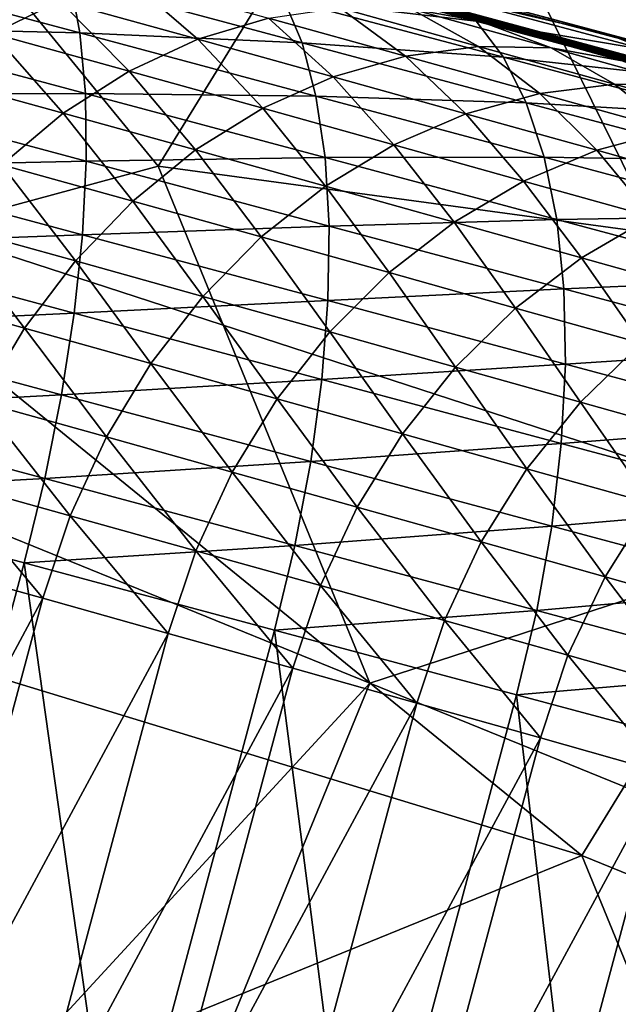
# Model space of a CAD drawing. Extents: x -0.7 to 0.7, y -0.35 to 0.35.
# Tile 147 of 226: x 0.429 to 0.4398, y -0.215 to -0.1973. Entities that reach past the tile are written whole.
import ezdxf

# ---------------------------------------------------------------- set-up
doc = ezdxf.new("R2010")
doc.units = 0

msp = doc.modelspace()

# ---------------------------------------------------------------- linework, layer by layer
for points in [[(0.45444, -0.203022, 0.436986), (0.450621, -0.178163, 0.437023), (0.435347, -0.178163, 0.437027)], [(0.45444, -0.203022, 0.436986), (0.435347, -0.178163, 0.437027), (0.435347, -0.1937, 0.437021)], [(0.431529, -0.199914, 0.437001), (0.435347, -0.1937, 0.437021), (0.416254, -0.181271, 0.437022)], [(0.420073, -0.203022, 0.437001), (0.431529, -0.199914, 0.437001), (0.416254, -0.181271, 0.437022)], [(0.442984, -0.206129, 0.412395), (0.435347, -0.190592, 0.412415), (0.45444, -0.181271, 0.412423)], [(0.398326, -0.186673, 0.353694), (0.416017, -0.191208, 0.406936), (0.446437, -0.199346, 0.394197)], [(0.398326, -0.186673, 0.353694), (0.446437, -0.199346, 0.394197), (0.484809, -0.210036, 0.32028)], [(0.404297, -0.188264, 0.350884), (0.398326, -0.186673, 0.353694), (0.484809, -0.210036, 0.32028)], [(0.423892, -0.199914, 0.412421), (0.412436, -0.187485, 0.41243), (0.435347, -0.190592, 0.412415)], [(0.40766, -0.189176, 0.349175), (0.404297, -0.188264, 0.350884), (0.484809, -0.210036, 0.32028)], [(0.410959, -0.190072, 0.347314), (0.40766, -0.189176, 0.349175), (0.484809, -0.210036, 0.32028)], [(0.41419, -0.190951, 0.345291), (0.410959, -0.190072, 0.347314), (0.484809, -0.210036, 0.32028)], [(0.442984, -0.206129, 0.412395), (0.423892, -0.199914, 0.412421), (0.435347, -0.190592, 0.412415)], [(0.41735, -0.191812, 0.343096), (0.41419, -0.190951, 0.345291), (0.484809, -0.210036, 0.32028)], [(0.416017, -0.191208, 0.406936), (0.43235, -0.19558, 0.402346), (0.446437, -0.199346, 0.394197)], [(0.420436, -0.192655, 0.340723), (0.41735, -0.191812, 0.343096), (0.484809, -0.210036, 0.32028)], [(0.423445, -0.193477, 0.338166), (0.420436, -0.192655, 0.340723), (0.484809, -0.210036, 0.32028)], [(0.426375, -0.19428, 0.33542), (0.423445, -0.193477, 0.338166), (0.484809, -0.210036, 0.32028)], [(0.431529, -0.199914, 0.437001), (0.45444, -0.203022, 0.436986), (0.435347, -0.1937, 0.437021)], [(0.429226, -0.195063, 0.332482), (0.426375, -0.19428, 0.33542), (0.484809, -0.210036, 0.32028)], [(0.431999, -0.195827, 0.329347), (0.429226, -0.195063, 0.332482), (0.484809, -0.210036, 0.32028)], [(0.43235, -0.19558, 0.402346), (0.436063, -0.196573, 0.400646), (0.439644, -0.197531, 0.398723)], [(0.43235, -0.19558, 0.402346), (0.439644, -0.197531, 0.398723), (0.446437, -0.199346, 0.394197)], [(0.434698, -0.196572, 0.326013), (0.431999, -0.195827, 0.329347), (0.484809, -0.210036, 0.32028)], [(0.425751, -0.197404, 0.413275), (0.430119, -0.197509, 0.410751), (0.425717, -0.19633, 0.412136)], [(0.425717, -0.19633, 0.412136), (0.430119, -0.197509, 0.410751), (0.42994, -0.196566, 0.409513)], [(0.42855, -0.197521, 0.321433), (0.42722, -0.196236, 0.325388), (0.429759, -0.196937, 0.322251)], [(0.433789, -0.196886, 0.406602), (0.43726, -0.1973, 0.403447), (0.433377, -0.196261, 0.405225)], [(0.433377, -0.196261, 0.405225), (0.43726, -0.1973, 0.403447), (0.436693, -0.19684, 0.402058)], [(0.432245, -0.197625, 0.318904), (0.429759, -0.196937, 0.322251), (0.431, -0.196545, 0.323134)], [(0.432245, -0.197625, 0.318904), (0.431, -0.196545, 0.323134), (0.433519, -0.197242, 0.319741)], [(0.430119, -0.197509, 0.410751), (0.434124, -0.197686, 0.407907), (0.42994, -0.196566, 0.409513)], [(0.42994, -0.196566, 0.409513), (0.434124, -0.197686, 0.407907), (0.433789, -0.196886, 0.406602)], [(0.436082, -0.197078, 0.321541), (0.434698, -0.196572, 0.326013), (0.437327, -0.1973, 0.322473)], [(0.484809, -0.210036, 0.32028), (0.437327, -0.1973, 0.322473), (0.434698, -0.196572, 0.326013)], [(0.436693, -0.19684, 0.402058), (0.439644, -0.197531, 0.398723), (0.436063, -0.196573, 0.400646)], [(0.434124, -0.197686, 0.407907), (0.437753, -0.197947, 0.404788), (0.433789, -0.196886, 0.406602)], [(0.433789, -0.196886, 0.406602), (0.437753, -0.197947, 0.404788), (0.43726, -0.1973, 0.403447)], [(0.43726, -0.1973, 0.403447), (0.440357, -0.19782, 0.400091), (0.436693, -0.19684, 0.402058)], [(0.436693, -0.19684, 0.402058), (0.440357, -0.19782, 0.400091), (0.439644, -0.197531, 0.398723)], [(0.431004, -0.1982, 0.318128), (0.42855, -0.197521, 0.321433), (0.429759, -0.196937, 0.322251)], [(0.431004, -0.1982, 0.318128), (0.429759, -0.196937, 0.322251), (0.432245, -0.197625, 0.318904)], [(0.435986, -0.197927, 0.316133), (0.433519, -0.197242, 0.319741), (0.434806, -0.197059, 0.320625)], [(0.435986, -0.197927, 0.316133), (0.434806, -0.197059, 0.320625), (0.437305, -0.197753, 0.316971)], [(0.437305, -0.197753, 0.316971), (0.434806, -0.197059, 0.320625), (0.436082, -0.197078, 0.321541)], [(0.437305, -0.197753, 0.316971), (0.436082, -0.197078, 0.321541), (0.438614, -0.197781, 0.317839)], [(0.438614, -0.197781, 0.317839), (0.436082, -0.197078, 0.321541), (0.437327, -0.1973, 0.322473)], [(0.434682, -0.198301, 0.315339), (0.432245, -0.197625, 0.318904), (0.433519, -0.197242, 0.319741)], [(0.434682, -0.198301, 0.315339), (0.433519, -0.197242, 0.319741), (0.435986, -0.197927, 0.316133)], [(0.425709, -0.198608, 0.414274), (0.430217, -0.1986, 0.41187), (0.425751, -0.197404, 0.413275)], [(0.425751, -0.197404, 0.413275), (0.430217, -0.1986, 0.41187), (0.430119, -0.197509, 0.410751)], [(0.437753, -0.197947, 0.404788), (0.441006, -0.198303, 0.401436), (0.43726, -0.1973, 0.403447)], [(0.43726, -0.1973, 0.403447), (0.441006, -0.198303, 0.401436), (0.440357, -0.19782, 0.400091)], [(0.438614, -0.197781, 0.317839), (0.437327, -0.1973, 0.322473), (0.439892, -0.198011, 0.318722)], [(0.484809, -0.210036, 0.32028), (0.439892, -0.198011, 0.318722), (0.437327, -0.1973, 0.322473)], [(0.429818, -0.198958, 0.317426), (0.427392, -0.198287, 0.320693), (0.42855, -0.197521, 0.321433)], [(0.429818, -0.198958, 0.317426), (0.42855, -0.197521, 0.321433), (0.431004, -0.1982, 0.318128)], [(0.430217, -0.1986, 0.41187), (0.434374, -0.198649, 0.409117), (0.430119, -0.197509, 0.410751)], [(0.430119, -0.197509, 0.410751), (0.434374, -0.198649, 0.409117), (0.434124, -0.197686, 0.407907)], [(0.440357, -0.19782, 0.400091), (0.4431, -0.198454, 0.396575), (0.439644, -0.197531, 0.398723)], [(0.439644, -0.197531, 0.398723), (0.4431, -0.198454, 0.396575), (0.446437, -0.199346, 0.394197)], [(0.433414, -0.198869, 0.314604), (0.431004, -0.1982, 0.318128), (0.432245, -0.197625, 0.318904)], [(0.433414, -0.198869, 0.314604), (0.432245, -0.197625, 0.318904), (0.434682, -0.198301, 0.315339)], [(0.434374, -0.198649, 0.409117), (0.438164, -0.198768, 0.406057), (0.434124, -0.197686, 0.407907)], [(0.434124, -0.197686, 0.407907), (0.438164, -0.198768, 0.406057), (0.437753, -0.197947, 0.404788)], [(0.438407, -0.198601, 0.312302), (0.435986, -0.197927, 0.316133), (0.437305, -0.197753, 0.316971)], [(0.438407, -0.198601, 0.312302), (0.437305, -0.197753, 0.316971), (0.439755, -0.198435, 0.313093)], [(0.439755, -0.198435, 0.313093), (0.437305, -0.197753, 0.316971), (0.438614, -0.197781, 0.317839)], [(0.439755, -0.198435, 0.313093), (0.438614, -0.197781, 0.317839), (0.441094, -0.198471, 0.313913)], [(0.441094, -0.198471, 0.313913), (0.438614, -0.197781, 0.317839), (0.439892, -0.198011, 0.318722)], [(0.437074, -0.198968, 0.311553), (0.434682, -0.198301, 0.315339), (0.435986, -0.197927, 0.316133)], [(0.437074, -0.198968, 0.311553), (0.435986, -0.197927, 0.316133), (0.438407, -0.198601, 0.312302)], [(0.438164, -0.198768, 0.406057), (0.441578, -0.19897, 0.402734), (0.437753, -0.197947, 0.404788)], [(0.437753, -0.197947, 0.404788), (0.441578, -0.19897, 0.402734), (0.441006, -0.198303, 0.401436)], [(0.428708, -0.199887, 0.31681), (0.427392, -0.198287, 0.320693), (0.429818, -0.198958, 0.317426)], [(0.432203, -0.19962, 0.313938), (0.429818, -0.198958, 0.317426), (0.431004, -0.1982, 0.318128)], [(0.432203, -0.19962, 0.313938), (0.431004, -0.1982, 0.318128), (0.433414, -0.198869, 0.314604)], [(0.435779, -0.199528, 0.310861), (0.433414, -0.198869, 0.314604), (0.434682, -0.198301, 0.315339)], [(0.435779, -0.199528, 0.310861), (0.434682, -0.198301, 0.315339), (0.437074, -0.198968, 0.311553)], [(0.44079, -0.199266, 0.308235), (0.438407, -0.198601, 0.312302), (0.439755, -0.198435, 0.313093)], [(0.44079, -0.199266, 0.308235), (0.439755, -0.198435, 0.313093), (0.442161, -0.199107, 0.308985)], [(0.442161, -0.199107, 0.308985), (0.439755, -0.198435, 0.313093), (0.441094, -0.198471, 0.313913)], [(0.425594, -0.199923, 0.415116), (0.430233, -0.19982, 0.412851), (0.425709, -0.198608, 0.414274)], [(0.425709, -0.198608, 0.414274), (0.430233, -0.19982, 0.412851), (0.430217, -0.1986, 0.41187)], [(0.430233, -0.19982, 0.412851), (0.434537, -0.199757, 0.410211), (0.430217, -0.1986, 0.41187)], [(0.430217, -0.1986, 0.41187), (0.434537, -0.199757, 0.410211), (0.434374, -0.198649, 0.409117)], [(0.434537, -0.199757, 0.410211), (0.438485, -0.19975, 0.407235), (0.434374, -0.198649, 0.409117)], [(0.434374, -0.198649, 0.409117), (0.438485, -0.19975, 0.407235), (0.438164, -0.198768, 0.406057)], [(0.439434, -0.199626, 0.307526), (0.437074, -0.198968, 0.311553), (0.438407, -0.198601, 0.312302)], [(0.439434, -0.199626, 0.307526), (0.438407, -0.198601, 0.312302), (0.44079, -0.199266, 0.308235)], [(0.438485, -0.19975, 0.407235), (0.442064, -0.199812, 0.403963), (0.438164, -0.198768, 0.406057)], [(0.438164, -0.198768, 0.406057), (0.442064, -0.199812, 0.403963), (0.441578, -0.19897, 0.402734)], [(0.431071, -0.200543, 0.313355), (0.428708, -0.199887, 0.31681), (0.429818, -0.198958, 0.317426)], [(0.431071, -0.200543, 0.313355), (0.429818, -0.198958, 0.317426), (0.432203, -0.19962, 0.313938)], [(0.434543, -0.200272, 0.310235), (0.432203, -0.19962, 0.313938), (0.433414, -0.198869, 0.314604)], [(0.434543, -0.200272, 0.310235), (0.433414, -0.198869, 0.314604), (0.435779, -0.199528, 0.310861)], [(0.438117, -0.200181, 0.30687), (0.435779, -0.199528, 0.310861), (0.437074, -0.198968, 0.311553)], [(0.438117, -0.200181, 0.30687), (0.437074, -0.198968, 0.311553), (0.439434, -0.199626, 0.307526)], [(0.441764, -0.200279, 0.303253), (0.439434, -0.199626, 0.307526), (0.44079, -0.199266, 0.308235)], [(0.436862, -0.20092, 0.306278), (0.434543, -0.200272, 0.310235), (0.435779, -0.199528, 0.310861)], [(0.436862, -0.20092, 0.306278), (0.435779, -0.199528, 0.310861), (0.438117, -0.200181, 0.30687)], [(0.433388, -0.201188, 0.309688), (0.431071, -0.200543, 0.313355), (0.432203, -0.19962, 0.313938)], [(0.433388, -0.201188, 0.309688), (0.432203, -0.19962, 0.313938), (0.434543, -0.200272, 0.310235)], [(0.440429, -0.200828, 0.302631), (0.438117, -0.200181, 0.30687), (0.439434, -0.199626, 0.307526)], [(0.440429, -0.200828, 0.302631), (0.439434, -0.199626, 0.307526), (0.441764, -0.200279, 0.303253)], [(0.439166, -0.212344, 0.412421), (0.408617, -0.203022, 0.412393), (0.423892, -0.199914, 0.412421)], [(0.420073, -0.203022, 0.437001), (0.435347, -0.209236, 0.437014), (0.431529, -0.199914, 0.437001)], [(0.439166, -0.212344, 0.412421), (0.423892, -0.199914, 0.412421), (0.442984, -0.206129, 0.412395)], [(0.425594, -0.199923, 0.415116), (0.430166, -0.201148, 0.413677), (0.430233, -0.19982, 0.412851)], [(0.430036, -0.20162, 0.312863), (0.427692, -0.200969, 0.316292), (0.428708, -0.199887, 0.31681)], [(0.430036, -0.20162, 0.312863), (0.428708, -0.199887, 0.31681), (0.431071, -0.200543, 0.313355)], [(0.430166, -0.201148, 0.413677), (0.43461, -0.200992, 0.41117), (0.430233, -0.19982, 0.412851)], [(0.430233, -0.19982, 0.412851), (0.43461, -0.200992, 0.41117), (0.434537, -0.199757, 0.410211)], [(0.431529, -0.199914, 0.437001), (0.435347, -0.209236, 0.437014), (0.45444, -0.203022, 0.436986)], [(0.434537, -0.199757, 0.410211), (0.438713, -0.200875, 0.408299), (0.438485, -0.19975, 0.407235)], [(0.43461, -0.200992, 0.41117), (0.438713, -0.200875, 0.408299), (0.434537, -0.199757, 0.410211)], [(0.438713, -0.200875, 0.408299), (0.442455, -0.200812, 0.405103), (0.438485, -0.19975, 0.407235)], [(0.438485, -0.19975, 0.407235), (0.442455, -0.200812, 0.405103), (0.442064, -0.199812, 0.403963)], [(0.425407, -0.201327, 0.415786), (0.430166, -0.201148, 0.413677), (0.425594, -0.199923, 0.415116)], [(0.43569, -0.201831, 0.30576), (0.433388, -0.201188, 0.309688), (0.434543, -0.200272, 0.310235)], [(0.43569, -0.201831, 0.30576), (0.434543, -0.200272, 0.310235), (0.436862, -0.20092, 0.306278)], [(0.439157, -0.201563, 0.302069), (0.436862, -0.20092, 0.306278), (0.438117, -0.200181, 0.30687)], [(0.439157, -0.201563, 0.302069), (0.438117, -0.200181, 0.30687), (0.440429, -0.200828, 0.302631)], [(0.432333, -0.20226, 0.309229), (0.430036, -0.20162, 0.312863), (0.431071, -0.200543, 0.313355)], [(0.432333, -0.20226, 0.309229), (0.431071, -0.200543, 0.313355), (0.433388, -0.201188, 0.309688)], [(0.429117, -0.202833, 0.312472), (0.426788, -0.202187, 0.315879), (0.427692, -0.200969, 0.316292)], [(0.429117, -0.202833, 0.312472), (0.427692, -0.200969, 0.316292), (0.430036, -0.20162, 0.312863)], [(0.43461, -0.200992, 0.41117), (0.438841, -0.202126, 0.409233), (0.438713, -0.200875, 0.408299)], [(0.43797, -0.20247, 0.301579), (0.43569, -0.201831, 0.30576), (0.436862, -0.20092, 0.306278)], [(0.43797, -0.20247, 0.301579), (0.436862, -0.20092, 0.306278), (0.439157, -0.201563, 0.302069)], [(0.438713, -0.200875, 0.408299), (0.442746, -0.201955, 0.406134), (0.442455, -0.200812, 0.405103)], [(0.438841, -0.202126, 0.409233), (0.442746, -0.201955, 0.406134), (0.438713, -0.200875, 0.408299)], [(0.441433, -0.202202, 0.2976), (0.439157, -0.201563, 0.302069), (0.440429, -0.200828, 0.302631)], [(0.425407, -0.201327, 0.415786), (0.430016, -0.202562, 0.414336), (0.430166, -0.201148, 0.413677)], [(0.430016, -0.202562, 0.414336), (0.43459, -0.202334, 0.411979), (0.430166, -0.201148, 0.413677)], [(0.430166, -0.201148, 0.413677), (0.43459, -0.202334, 0.411979), (0.43461, -0.200992, 0.41117)], [(0.43459, -0.202334, 0.411979), (0.438841, -0.202126, 0.409233), (0.43461, -0.200992, 0.41117)], [(0.425151, -0.202794, 0.416273), (0.430016, -0.202562, 0.414336), (0.425407, -0.201327, 0.415786)], [(0.434621, -0.202899, 0.305325), (0.432333, -0.20226, 0.309229), (0.433388, -0.201188, 0.309688)], [(0.434621, -0.202899, 0.305325), (0.433388, -0.201188, 0.309688), (0.43569, -0.201831, 0.30576)], [(0.431397, -0.203469, 0.308864), (0.429117, -0.202833, 0.312472), (0.430036, -0.20162, 0.312863)], [(0.431397, -0.203469, 0.308864), (0.430036, -0.20162, 0.312863), (0.432333, -0.20226, 0.309229)], [(0.440234, -0.203106, 0.297135), (0.43797, -0.20247, 0.301579), (0.439157, -0.201563, 0.302069)], [(0.440234, -0.203106, 0.297135), (0.439157, -0.201563, 0.302069), (0.441433, -0.202202, 0.2976)], [(0.436889, -0.203534, 0.301167), (0.434621, -0.202899, 0.305325), (0.43569, -0.201831, 0.30576)], [(0.436889, -0.203534, 0.301167), (0.43569, -0.201831, 0.30576), (0.43797, -0.20247, 0.301579)], [(0.438841, -0.202126, 0.409233), (0.442929, -0.203221, 0.407038), (0.442746, -0.201955, 0.406134)], [(0.428329, -0.204163, 0.312188), (0.426788, -0.202187, 0.315879), (0.429117, -0.202833, 0.312472)], [(0.43459, -0.202334, 0.411979), (0.438869, -0.20348, 0.410019), (0.438841, -0.202126, 0.409233)], [(0.438869, -0.20348, 0.410019), (0.442929, -0.203221, 0.407038), (0.438841, -0.202126, 0.409233)], [(0.430016, -0.202562, 0.414336), (0.434479, -0.203757, 0.412622), (0.43459, -0.202334, 0.411979)], [(0.433674, -0.204105, 0.30498), (0.431397, -0.203469, 0.308864), (0.432333, -0.20226, 0.309229)], [(0.433674, -0.204105, 0.30498), (0.432333, -0.20226, 0.309229), (0.434621, -0.202899, 0.305325)], [(0.434479, -0.203757, 0.412622), (0.438869, -0.20348, 0.410019), (0.43459, -0.202334, 0.411979)], [(0.425151, -0.202794, 0.416273), (0.429788, -0.204036, 0.414814), (0.430016, -0.202562, 0.414336)], [(0.429788, -0.204036, 0.414814), (0.434479, -0.203757, 0.412622), (0.430016, -0.202562, 0.414336)], [(0.439142, -0.204167, 0.296744), (0.436889, -0.203534, 0.301167), (0.43797, -0.20247, 0.301579)], [(0.439142, -0.204167, 0.296744), (0.43797, -0.20247, 0.301579), (0.440234, -0.203106, 0.297135)], [(0.424831, -0.2043, 0.416569), (0.429788, -0.204036, 0.414814), (0.425151, -0.202794, 0.416273)], [(0.430595, -0.204795, 0.308602), (0.428329, -0.204163, 0.312188), (0.429117, -0.202833, 0.312472)], [(0.430595, -0.204795, 0.308602), (0.429117, -0.202833, 0.312472), (0.431397, -0.203469, 0.308864)], [(0.435932, -0.204737, 0.30084), (0.433674, -0.204105, 0.30498), (0.434621, -0.202899, 0.305325)], [(0.435932, -0.204737, 0.30084), (0.434621, -0.202899, 0.305325), (0.436889, -0.203534, 0.301167)], [(0.423892, -0.218558, 0.412414), (0.408617, -0.203022, 0.412393), (0.439166, -0.212344, 0.412421)], [(0.423892, -0.221665, 0.437003), (0.435347, -0.209236, 0.437014), (0.420073, -0.203022, 0.437001)], [(0.458259, -0.218558, 0.436988), (0.45444, -0.203022, 0.436986), (0.435347, -0.209236, 0.437014)], [(0.441386, -0.204799, 0.292046), (0.439142, -0.204167, 0.296744), (0.440234, -0.203106, 0.297135)], [(0.438869, -0.20348, 0.410019), (0.443004, -0.204587, 0.407799), (0.442929, -0.203221, 0.407038)], [(0.432864, -0.205429, 0.304732), (0.430595, -0.204795, 0.308602), (0.431397, -0.203469, 0.308864)], [(0.432864, -0.205429, 0.304732), (0.431397, -0.203469, 0.308864), (0.433674, -0.204105, 0.30498)], [(0.434479, -0.203757, 0.412622), (0.438796, -0.204914, 0.410645), (0.438869, -0.20348, 0.410019)], [(0.438177, -0.205368, 0.296435), (0.435932, -0.204737, 0.30084), (0.436889, -0.203534, 0.301167)], [(0.438177, -0.205368, 0.296435), (0.436889, -0.203534, 0.301167), (0.439142, -0.204167, 0.296744)], [(0.438796, -0.204914, 0.410645), (0.443004, -0.204587, 0.407799), (0.438869, -0.20348, 0.410019)], [(0.429788, -0.204036, 0.414814), (0.434279, -0.20524, 0.41309), (0.434479, -0.203757, 0.412622)], [(0.434279, -0.20524, 0.41309), (0.438796, -0.204914, 0.410645), (0.434479, -0.203757, 0.412622)], [(0.424831, -0.2043, 0.416569), (0.429485, -0.205547, 0.415104), (0.429788, -0.204036, 0.414814)], [(0.429942, -0.206215, 0.308445), (0.427686, -0.205586, 0.312015), (0.428329, -0.204163, 0.312188)], [(0.429942, -0.206215, 0.308445), (0.428329, -0.204163, 0.312188), (0.430595, -0.204795, 0.308602)], [(0.429485, -0.205547, 0.415104), (0.434279, -0.20524, 0.41309), (0.429788, -0.204036, 0.414814)], [(0.435116, -0.206059, 0.300606), (0.432864, -0.205429, 0.304732), (0.433674, -0.204105, 0.30498)], [(0.435116, -0.206059, 0.300606), (0.433674, -0.204105, 0.30498), (0.435932, -0.204737, 0.30084)], [(0.440413, -0.205998, 0.291753), (0.438177, -0.205368, 0.296435), (0.439142, -0.204167, 0.296744)], [(0.440413, -0.205998, 0.291753), (0.439142, -0.204167, 0.296744), (0.441386, -0.204799, 0.292046)], [(0.424452, -0.20582, 0.416668), (0.429485, -0.205547, 0.415104), (0.424831, -0.2043, 0.416569)], [(0.438796, -0.204914, 0.410645), (0.442968, -0.206032, 0.408406), (0.443004, -0.204587, 0.407799)], [(0.432206, -0.206847, 0.304584), (0.429942, -0.206215, 0.308445), (0.430595, -0.204795, 0.308602)], [(0.432206, -0.206847, 0.304584), (0.430595, -0.204795, 0.308602), (0.432864, -0.205429, 0.304732)], [(0.437354, -0.206688, 0.296212), (0.435116, -0.206059, 0.300606), (0.435932, -0.204737, 0.30084)], [(0.437354, -0.206688, 0.296212), (0.435932, -0.204737, 0.30084), (0.438177, -0.205368, 0.296435)], [(0.434279, -0.20524, 0.41309), (0.438623, -0.206404, 0.411101), (0.438796, -0.204914, 0.410645)], [(0.438623, -0.206404, 0.411101), (0.442968, -0.206032, 0.408406), (0.438796, -0.204914, 0.410645)], [(0.429485, -0.205547, 0.415104), (0.433992, -0.206755, 0.413374), (0.434279, -0.20524, 0.41309)], [(0.433992, -0.206755, 0.413374), (0.438623, -0.206404, 0.411101), (0.434279, -0.20524, 0.41309)], [(0.439585, -0.207316, 0.291542), (0.437354, -0.206688, 0.296212), (0.438177, -0.205368, 0.296435)], [(0.439585, -0.207316, 0.291542), (0.438177, -0.205368, 0.296435), (0.440413, -0.205998, 0.291753)], [(0.424452, -0.20582, 0.416668), (0.429111, -0.207068, 0.415202), (0.429485, -0.205547, 0.415104)], [(0.429448, -0.207705, 0.308398), (0.427199, -0.207077, 0.311957), (0.427686, -0.205586, 0.312015)], [(0.429448, -0.207705, 0.308398), (0.427686, -0.205586, 0.312015), (0.429942, -0.206215, 0.308445)], [(0.429111, -0.207068, 0.415202), (0.433992, -0.206755, 0.413374), (0.429485, -0.205547, 0.415104)], [(0.434453, -0.207476, 0.300466), (0.432206, -0.206847, 0.304584), (0.432864, -0.205429, 0.304732)], [(0.434453, -0.207476, 0.300466), (0.432864, -0.205429, 0.304732), (0.435116, -0.206059, 0.300606)], [(0.424452, -0.20582, 0.416668), (0.426264, -0.217693, 0.415202), (0.429111, -0.207068, 0.415202)], [(0.436688, -0.208104, 0.296081), (0.434453, -0.207476, 0.300466), (0.435116, -0.206059, 0.300606)], [(0.436688, -0.208104, 0.296081), (0.435116, -0.206059, 0.300606), (0.437354, -0.206688, 0.296212)], [(0.438623, -0.206404, 0.411101), (0.442822, -0.207528, 0.408846), (0.442968, -0.206032, 0.408406)], [(0.45444, -0.218558, 0.412416), (0.439166, -0.212344, 0.412421), (0.442984, -0.206129, 0.412395)], [(0.441814, -0.207946, 0.286583), (0.439585, -0.207316, 0.291542), (0.440413, -0.205998, 0.291753)], [(0.431711, -0.208337, 0.30454), (0.429448, -0.207705, 0.308398), (0.429942, -0.206215, 0.308445)], [(0.431711, -0.208337, 0.30454), (0.429942, -0.206215, 0.308445), (0.432206, -0.206847, 0.304584)], [(0.433992, -0.206755, 0.413374), (0.438353, -0.207923, 0.411377), (0.438623, -0.206404, 0.411101)], [(0.438353, -0.207923, 0.411377), (0.442822, -0.207528, 0.408846), (0.438623, -0.206404, 0.411101)], [(0.429111, -0.207068, 0.415202), (0.433624, -0.208277, 0.413469), (0.433992, -0.206755, 0.413374)], [(0.433624, -0.208277, 0.413469), (0.438353, -0.207923, 0.411377), (0.433992, -0.206755, 0.413374)], [(0.438916, -0.208732, 0.291417), (0.436688, -0.208104, 0.296081), (0.437354, -0.206688, 0.296212)], [(0.438916, -0.208732, 0.291417), (0.437354, -0.206688, 0.296212), (0.439585, -0.207316, 0.291542)], [(0.433957, -0.208965, 0.300425), (0.431711, -0.208337, 0.30454), (0.432206, -0.206847, 0.304584)], [(0.433957, -0.208965, 0.300425), (0.432206, -0.206847, 0.304584), (0.434453, -0.207476, 0.300466)], [(0.429448, -0.207705, 0.308398), (0.424613, -0.216729, 0.311957), (0.427199, -0.207077, 0.311957)], [(0.429111, -0.207068, 0.415202), (0.426264, -0.217693, 0.415202), (0.430777, -0.218902, 0.413469)], [(0.429111, -0.207068, 0.415202), (0.430777, -0.218902, 0.413469), (0.433624, -0.208277, 0.413469)], [(0.441142, -0.209361, 0.286465), (0.438916, -0.208732, 0.291417), (0.439585, -0.207316, 0.291542)], [(0.441142, -0.209361, 0.286465), (0.439585, -0.207316, 0.291542), (0.441814, -0.207946, 0.286583)], [(0.436191, -0.209593, 0.296042), (0.433957, -0.208965, 0.300425), (0.434453, -0.207476, 0.300466)], [(0.436191, -0.209593, 0.296042), (0.434453, -0.207476, 0.300466), (0.436688, -0.208104, 0.296081)], [(0.438353, -0.207923, 0.411377), (0.442568, -0.209053, 0.409114), (0.442822, -0.207528, 0.408846)], [(0.429448, -0.207705, 0.308398), (0.426875, -0.21731, 0.308398), (0.424613, -0.216729, 0.311957)], [(0.431711, -0.208337, 0.30454), (0.426875, -0.21731, 0.308398), (0.429448, -0.207705, 0.308398)], [(0.433624, -0.208277, 0.413469), (0.437991, -0.209447, 0.411469), (0.438353, -0.207923, 0.411377)], [(0.437991, -0.209447, 0.411469), (0.442568, -0.209053, 0.409114), (0.438353, -0.207923, 0.411377)], [(0.438418, -0.21022, 0.291381), (0.436191, -0.209593, 0.296042), (0.436688, -0.208104, 0.296081)], [(0.438418, -0.21022, 0.291381), (0.436688, -0.208104, 0.296081), (0.438916, -0.208732, 0.291417)], [(0.431711, -0.208337, 0.30454), (0.42915, -0.217894, 0.30454), (0.426875, -0.21731, 0.308398)], [(0.433957, -0.208965, 0.300425), (0.42915, -0.217894, 0.30454), (0.431711, -0.208337, 0.30454)], [(0.433624, -0.208277, 0.413469), (0.430777, -0.218902, 0.413469), (0.435144, -0.220072, 0.411469)], [(0.433624, -0.208277, 0.413469), (0.435144, -0.220072, 0.411469), (0.437991, -0.209447, 0.411469)], [(0.440642, -0.210849, 0.286431), (0.438418, -0.21022, 0.291381), (0.438916, -0.208732, 0.291417)], [(0.440642, -0.210849, 0.286431), (0.438916, -0.208732, 0.291417), (0.441142, -0.209361, 0.286465)], [(0.433957, -0.208965, 0.300425), (0.431409, -0.218473, 0.300425), (0.42915, -0.217894, 0.30454)], [(0.436191, -0.209593, 0.296042), (0.431409, -0.218473, 0.300425), (0.433957, -0.208965, 0.300425)], [(0.437991, -0.209447, 0.411469), (0.442211, -0.210578, 0.409203), (0.442568, -0.209053, 0.409114)], [(0.42771, -0.22788, 0.437008), (0.435347, -0.209236, 0.437014), (0.423892, -0.221665, 0.437003)], [(0.42771, -0.22788, 0.437008), (0.458259, -0.218558, 0.436988), (0.435347, -0.209236, 0.437014)], [(0.437991, -0.209447, 0.411469), (0.435144, -0.220072, 0.411469), (0.439364, -0.221203, 0.409203)], [(0.437991, -0.209447, 0.411469), (0.439364, -0.221203, 0.409203), (0.442211, -0.210578, 0.409203)], [(0.436191, -0.209593, 0.296042), (0.433658, -0.219046, 0.296042), (0.431409, -0.218473, 0.300425)], [(0.438418, -0.21022, 0.291381), (0.433658, -0.219046, 0.296042), (0.436191, -0.209593, 0.296042)], [(0.438418, -0.21022, 0.291381), (0.4359, -0.219617, 0.291381), (0.433658, -0.219046, 0.296042)], [(0.440642, -0.210849, 0.286431), (0.4359, -0.219617, 0.291381), (0.438418, -0.21022, 0.291381)], [(0.442211, -0.210578, 0.409203), (0.439364, -0.221203, 0.409203), (0.443438, -0.222295, 0.406671)], [(0.440642, -0.210849, 0.286431), (0.438141, -0.220184, 0.286431), (0.4359, -0.219617, 0.291381)], [(0.44287, -0.211481, 0.281181), (0.438141, -0.220184, 0.286431), (0.440642, -0.210849, 0.286431)], [(0.44287, -0.211481, 0.281181), (0.440386, -0.220751, 0.281181), (0.438141, -0.220184, 0.286431)], [(0.446803, -0.230987, 0.412423), (0.423892, -0.218558, 0.412414), (0.439166, -0.212344, 0.412421)], [(0.446803, -0.230987, 0.412423), (0.439166, -0.212344, 0.412421), (0.45444, -0.218558, 0.412416)]]:
    msp.add_3dface(points)

doc.saveas('drawing.dxf')
